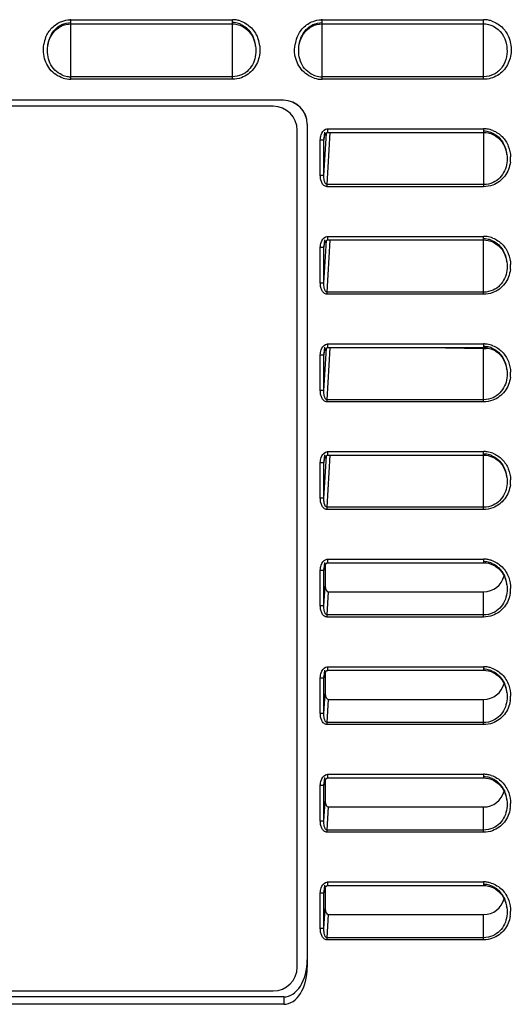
# Model space of a CAD drawing. Header units: millimetres. Extents: x 0 to 1000, y 0 to 850.
# Tile 67 of 80: x 556 to 597, y 376 to 458. Entities that reach past the tile are written whole.
import ezdxf

# ---------------------------------------------------------------- set-up
doc = ezdxf.new("R2010")
doc.units = ezdxf.units.MM
doc.header["$LTSCALE"] = 55.407407
doc.layers.get('0').update_dxf_attribs({"linetype": 'CONTINUOUS'})
doc.layers.add('CONGES', color=7, linetype='CONTINUOUS')
doc.layers.add('DEPOUILLE', color=7, linetype='CONTINUOUS')

msp = doc.modelspace()

# ---------------------------------------------------------------- linework, layer by layer
at = {"color": 7, "linetype": 'CONTINUOUS'}
for p, q in [((577.469, 451.101), (532.469, 451.101)), ((579.469, 379.101), (579.469, 449.101)), ((532.469, 377.101), (577.469, 377.101))]:
    msp.add_line(p, q, dxfattribs=at)
for centre, start, end in [((577.469, 449.101), 0, 90), ((577.469, 379.101), 270, 360)]:
    msp.add_arc(centre, 2, start, end, dxfattribs=at)
for centre in [(595.054, 412.263), (595.054, 403.263), (595.054, 394.263), (595.054, 385.263)]:
    msp.add_ellipse(centre, major_axis=(0, -1.775), ratio=1, start_param=6.283185, end_param=7.598101, dxfattribs=at)
at = {"layer": 'CONGES', "color": 7, "linetype": 'CONTINUOUS'}
for p, q in [((559.912, 457.878), (560.126, 457.944)), ((560.126, 457.944), (560.344, 457.983)), ((560.344, 457.983), (560.554, 457.996)), ((560.554, 457.996), (574.054, 457.996)), ((574.054, 457.996), (574.231, 457.987)), ((574.231, 457.987), (574.451, 457.951)), ((574.451, 457.951), (574.669, 457.888)), ((580.912, 457.878), (581.126, 457.944)), ((581.126, 457.944), (581.344, 457.983)), ((581.344, 457.983), (581.554, 457.996)), ((581.554, 457.996), (595.054, 457.996)), ((595.054, 457.996), (595.231, 457.987)), ((595.231, 457.987), (595.452, 457.951)), ((595.452, 457.951), (595.67, 457.887)), ((558.881, 456.953), (559.008, 457.161)), ((559.008, 457.161), (559.156, 457.35)), ((559.156, 457.35), (559.324, 457.519)), ((559.324, 457.519), (559.507, 457.664)), ((559.507, 457.664), (559.705, 457.784)), ((559.705, 457.784), (559.912, 457.878)), ((574.669, 457.888), (574.88, 457.797)), ((574.88, 457.797), (575.081, 457.678)), ((575.081, 457.678), (575.268, 457.533)), ((575.268, 457.533), (575.439, 457.365)), ((575.439, 457.365), (575.591, 457.174)), ((575.591, 457.174), (575.722, 456.965)), ((579.881, 456.953), (580.008, 457.161)), ((580.008, 457.161), (580.156, 457.35)), ((580.156, 457.35), (580.323, 457.519)), ((580.323, 457.519), (580.507, 457.664)), ((580.507, 457.664), (580.704, 457.784)), ((580.704, 457.784), (580.912, 457.878)), ((595.67, 457.887), (595.881, 457.796)), ((595.881, 457.796), (596.082, 457.677)), ((596.082, 457.677), (596.269, 457.533)), ((596.269, 457.533), (596.44, 457.364)), ((596.44, 457.364), (596.592, 457.173)), ((596.592, 457.173), (596.722, 456.964)), ((558.638, 456.244), (558.694, 456.492)), ((558.694, 456.492), (558.776, 456.729)), ((558.776, 456.729), (558.881, 456.953)), ((575.722, 456.965), (575.829, 456.739)), ((575.829, 456.739), (575.912, 456.498)), ((575.912, 456.498), (575.97, 456.247)), ((579.638, 456.244), (579.694, 456.492)), ((579.694, 456.492), (579.776, 456.729)), ((579.776, 456.729), (579.881, 456.953)), ((596.722, 456.964), (596.83, 456.738)), ((596.83, 456.738), (596.913, 456.498)), ((596.913, 456.498), (596.97, 456.247)), ((558.621, 456.131), (558.638, 456.244)), ((558.621, 456.131), (558.622, 456.138)), ((575.97, 456.247), (575.987, 456.131)), ((575.986, 456.138), (575.987, 456.131)), ((579.621, 456.131), (579.638, 456.244)), ((579.621, 456.131), (579.622, 456.138)), ((596.97, 456.247), (596.987, 456.13)), ((578.317, 451.601), (532.291, 451.601)), ((580.304, 449.601), (580.304, 379.712)), ((580.318, 449.601), (580.318, 379.094)), ((581.904, 448.852), (581.931, 448.875)), ((581.931, 448.875), (581.958, 448.894)), ((581.958, 448.894), (581.988, 448.909)), ((581.988, 448.909), (582.02, 448.919)), ((582.02, 448.919), (582.043, 448.921)), ((582.043, 449.221), (595.054, 449.221)), ((582.043, 448.921), (595.054, 448.921)), ((595.054, 448.921), (595.226, 448.913)), ((595.226, 448.913), (595.448, 448.878)), ((595.448, 448.878), (595.667, 448.816)), ((581.405, 445.315), (581.405, 448.304)), ((581.708, 448.378), (581.71, 448.4)), ((581.71, 448.4), (581.716, 448.442)), ((581.716, 448.442), (581.723, 448.484)), ((581.723, 448.484), (581.731, 448.524)), ((581.731, 448.524), (581.742, 448.563)), ((581.742, 448.563), (581.753, 448.601)), ((581.753, 448.601), (581.766, 448.636)), ((581.766, 448.636), (581.781, 448.671)), ((581.781, 448.671), (581.797, 448.705)), ((581.797, 448.705), (581.815, 448.737)), ((581.815, 448.737), (581.835, 448.769)), ((581.835, 448.769), (581.856, 448.799)), ((581.856, 448.799), (581.879, 448.826)), ((581.879, 448.826), (581.904, 448.852)), ((595.667, 448.816), (595.879, 448.726)), ((595.879, 448.726), (596.082, 448.608)), ((596.082, 448.608), (596.27, 448.465)), ((596.27, 448.465), (596.443, 448.298)), ((596.443, 448.298), (596.596, 448.11)), ((596.596, 448.11), (596.727, 447.902)), ((596.727, 447.902), (596.836, 447.677)), ((596.836, 447.677), (596.919, 447.439)), ((596.919, 447.439), (596.977, 447.19)), ((596.977, 447.19), (596.995, 447.072)), ((596.994, 447.079), (596.995, 447.072)), ((581.856, 439.799), (581.879, 439.826)), ((581.879, 439.826), (581.904, 439.852)), ((581.904, 439.852), (581.931, 439.875)), ((581.931, 439.875), (581.958, 439.894)), ((581.958, 439.894), (581.988, 439.909)), ((581.988, 439.909), (582.02, 439.919)), ((582.02, 439.919), (582.043, 439.921)), ((582.043, 440.221), (595.054, 440.221)), ((582.043, 439.921), (595.054, 439.921)), ((595.054, 439.921), (595.226, 439.913)), ((595.226, 439.913), (595.448, 439.878)), ((595.448, 439.878), (595.667, 439.816)), ((595.667, 439.816), (595.879, 439.726)), ((581.405, 436.315), (581.405, 439.304)), ((581.708, 439.378), (581.71, 439.4)), ((581.71, 439.4), (581.716, 439.442)), ((581.716, 439.442), (581.723, 439.484)), ((581.723, 439.484), (581.731, 439.524)), ((581.731, 439.524), (581.742, 439.563)), ((581.742, 439.563), (581.753, 439.601)), ((581.753, 439.601), (581.766, 439.636)), ((581.766, 439.636), (581.781, 439.671)), ((581.781, 439.671), (581.797, 439.705)), ((581.797, 439.705), (581.815, 439.737)), ((581.815, 439.737), (581.835, 439.769)), ((581.835, 439.769), (581.856, 439.799)), ((595.879, 439.726), (596.082, 439.608)), ((596.082, 439.608), (596.27, 439.465)), ((596.27, 439.465), (596.443, 439.298)), ((596.443, 439.298), (596.596, 439.11)), ((596.596, 439.11), (596.727, 438.902)), ((596.727, 438.902), (596.836, 438.677)), ((596.836, 438.677), (596.919, 438.439)), ((596.919, 438.439), (596.977, 438.19)), ((596.977, 438.19), (596.995, 438.072)), ((596.994, 438.079), (596.995, 438.072)), ((581.815, 430.737), (581.835, 430.769)), ((581.835, 430.769), (581.856, 430.799)), ((581.856, 430.799), (581.879, 430.826)), ((581.879, 430.826), (581.904, 430.852)), ((581.904, 430.852), (581.931, 430.875)), ((581.931, 430.875), (581.958, 430.894)), ((581.958, 430.894), (581.988, 430.909)), ((581.988, 430.909), (582.02, 430.919)), ((582.02, 430.919), (582.043, 430.921)), ((582.043, 431.221), (595.054, 431.221)), ((582.043, 430.921), (595.054, 430.921)), ((590.27, 430.921), (595.054, 430.843)), ((595.054, 430.921), (595.226, 430.913)), ((595.226, 430.913), (595.447, 430.879)), ((595.447, 430.879), (595.667, 430.816)), ((595.667, 430.816), (595.879, 430.726)), ((581.405, 427.315), (581.405, 430.304)), ((581.708, 430.378), (581.71, 430.4)), ((581.71, 430.4), (581.716, 430.442)), ((581.716, 430.442), (581.723, 430.484)), ((581.723, 430.484), (581.731, 430.524)), ((581.731, 430.524), (581.742, 430.563)), ((581.742, 430.563), (581.753, 430.601)), ((581.753, 430.601), (581.766, 430.636)), ((581.766, 430.636), (581.781, 430.671)), ((581.781, 430.671), (581.797, 430.705)), ((581.797, 430.705), (581.815, 430.737)), ((595.879, 430.726), (596.081, 430.609)), ((596.081, 430.609), (596.27, 430.466)), ((596.27, 430.466), (596.442, 430.299)), ((596.442, 430.299), (596.595, 430.11)), ((596.595, 430.11), (596.727, 429.902)), ((596.727, 429.902), (596.835, 429.678)), ((596.835, 429.678), (596.919, 429.439)), ((596.919, 429.439), (596.977, 429.19)), ((596.977, 429.19), (596.995, 429.072)), ((596.994, 429.079), (596.995, 429.072)), ((581.781, 421.671), (581.797, 421.705)), ((581.797, 421.705), (581.815, 421.737)), ((581.815, 421.737), (581.835, 421.769)), ((581.835, 421.769), (581.856, 421.799)), ((581.856, 421.799), (581.879, 421.826)), ((581.879, 421.826), (581.904, 421.852)), ((581.904, 421.852), (581.931, 421.875)), ((581.931, 421.875), (581.958, 421.894)), ((581.958, 421.894), (581.988, 421.909)), ((581.988, 421.909), (582.02, 421.919)), ((582.02, 421.919), (582.043, 421.921)), ((582.043, 422.221), (595.054, 422.221)), ((582.043, 421.921), (595.054, 421.921)), ((595.054, 421.921), (595.226, 421.913)), ((595.226, 421.913), (595.448, 421.878)), ((595.448, 421.878), (595.667, 421.816)), ((595.667, 421.816), (595.879, 421.726)), ((595.879, 421.726), (596.082, 421.608)), ((581.405, 418.315), (581.405, 421.304)), ((581.708, 421.378), (581.71, 421.4)), ((581.71, 421.4), (581.716, 421.442)), ((581.716, 421.442), (581.723, 421.484)), ((581.723, 421.484), (581.731, 421.524)), ((581.731, 421.524), (581.742, 421.563)), ((581.742, 421.563), (581.753, 421.601)), ((581.753, 421.601), (581.766, 421.636)), ((581.766, 421.636), (581.781, 421.671)), ((596.082, 421.608), (596.27, 421.465)), ((596.27, 421.465), (596.443, 421.298)), ((596.443, 421.298), (596.596, 421.11)), ((596.596, 421.11), (596.727, 420.902)), ((596.727, 420.902), (596.836, 420.677)), ((596.836, 420.677), (596.919, 420.439)), ((596.919, 420.439), (596.977, 420.19)), ((596.977, 420.19), (596.995, 420.072)), ((596.994, 420.079), (596.995, 420.072)), ((581.753, 412.601), (581.766, 412.636)), ((581.766, 412.636), (581.781, 412.671)), ((581.781, 412.671), (581.797, 412.705)), ((581.797, 412.705), (581.815, 412.737)), ((581.804, 412.718), (581.804, 410.957)), ((581.815, 412.737), (581.835, 412.769)), ((581.835, 412.769), (581.856, 412.799)), ((581.856, 412.799), (581.879, 412.826)), ((581.879, 412.826), (581.904, 412.852)), ((581.904, 412.852), (581.931, 412.875)), ((581.931, 412.875), (581.958, 412.894)), ((581.958, 412.894), (581.988, 412.909)), ((581.988, 412.909), (582.02, 412.919)), ((582.02, 412.919), (582.043, 412.921)), ((582.043, 413.221), (595.054, 413.221)), ((582.043, 412.921), (595.054, 412.921)), ((595.054, 412.921), (595.231, 412.913)), ((595.231, 412.913), (595.454, 412.877)), ((595.454, 412.877), (595.674, 412.813)), ((595.674, 412.813), (595.887, 412.722)), ((595.887, 412.722), (596.089, 412.604)), ((581.405, 409.315), (581.405, 412.304)), ((581.708, 412.378), (581.71, 412.4)), ((581.71, 412.4), (581.716, 412.442)), ((581.716, 412.442), (581.723, 412.484)), ((581.723, 412.484), (581.731, 412.524)), ((581.731, 412.524), (581.742, 412.563)), ((581.742, 412.563), (581.753, 412.601)), ((596.089, 412.604), (596.277, 412.46)), ((596.277, 412.46), (596.448, 412.292)), ((596.448, 412.292), (596.6, 412.103)), ((596.6, 412.103), (596.73, 411.896)), ((596.73, 411.896), (596.838, 411.672)), ((596.838, 411.672), (596.92, 411.435)), ((596.92, 411.435), (596.977, 411.188)), ((596.977, 411.188), (596.995, 411.071)), ((596.994, 411.079), (596.995, 411.071)), ((582.086, 410.488), (595.054, 410.488)), ((581.742, 403.563), (581.753, 403.601)), ((581.753, 403.601), (581.766, 403.636)), ((581.766, 403.636), (581.781, 403.671)), ((581.781, 403.671), (581.797, 403.705)), ((581.797, 403.705), (581.815, 403.737)), ((581.804, 403.718), (581.804, 401.957)), ((581.815, 403.737), (581.835, 403.769)), ((581.835, 403.769), (581.856, 403.799)), ((581.856, 403.799), (581.879, 403.826)), ((581.879, 403.826), (581.904, 403.852)), ((581.904, 403.852), (581.931, 403.875)), ((581.931, 403.875), (581.958, 403.894)), ((581.958, 403.894), (581.988, 403.909)), ((581.988, 403.909), (582.02, 403.919)), ((582.02, 403.919), (582.043, 403.921)), ((582.043, 404.221), (595.054, 404.221)), ((582.043, 403.921), (595.054, 403.921)), ((595.054, 403.921), (595.231, 403.913)), ((595.231, 403.913), (595.454, 403.877)), ((595.454, 403.877), (595.674, 403.813)), ((595.674, 403.813), (595.887, 403.722)), ((595.887, 403.722), (596.089, 403.604)), ((596.089, 403.604), (596.277, 403.46)), ((581.405, 400.315), (581.405, 403.304)), ((581.708, 403.378), (581.71, 403.4)), ((581.71, 403.4), (581.716, 403.442)), ((581.716, 403.442), (581.723, 403.484)), ((581.723, 403.484), (581.731, 403.524)), ((581.731, 403.524), (581.742, 403.563)), ((596.277, 403.46), (596.448, 403.292)), ((596.448, 403.292), (596.6, 403.103)), ((596.6, 403.103), (596.73, 402.896)), ((596.73, 402.896), (596.838, 402.672)), ((596.838, 402.672), (596.92, 402.435)), ((596.92, 402.435), (596.977, 402.188)), ((596.977, 402.188), (596.995, 402.071)), ((596.994, 402.079), (596.995, 402.071)), ((582.086, 401.488), (595.054, 401.488)), ((581.723, 394.484), (581.731, 394.524)), ((581.731, 394.524), (581.742, 394.563)), ((581.742, 394.563), (581.753, 394.601)), ((581.753, 394.601), (581.766, 394.636)), ((581.766, 394.636), (581.781, 394.671)), ((581.781, 394.671), (581.797, 394.705)), ((581.797, 394.705), (581.815, 394.737)), ((581.804, 394.718), (581.804, 392.957)), ((581.815, 394.737), (581.835, 394.769)), ((581.835, 394.769), (581.856, 394.799)), ((581.856, 394.799), (581.879, 394.826)), ((581.879, 394.826), (581.904, 394.852)), ((581.904, 394.852), (581.931, 394.875)), ((581.931, 394.875), (581.958, 394.894)), ((581.958, 394.894), (581.988, 394.909)), ((581.988, 394.909), (582.02, 394.919)), ((582.02, 394.919), (582.043, 394.921)), ((582.043, 395.221), (595.054, 395.221)), ((582.043, 394.921), (595.054, 394.921)), ((595.054, 394.921), (595.231, 394.913)), ((595.231, 394.913), (595.454, 394.877)), ((595.454, 394.877), (595.674, 394.813)), ((595.674, 394.813), (595.887, 394.722)), ((595.887, 394.722), (596.089, 394.604)), ((596.089, 394.604), (596.277, 394.46)), ((581.405, 391.315), (581.405, 394.304)), ((581.708, 394.378), (581.71, 394.4)), ((581.71, 394.4), (581.716, 394.442)), ((581.716, 394.442), (581.723, 394.484)), ((596.277, 394.46), (596.448, 394.292)), ((596.448, 394.292), (596.6, 394.103)), ((596.6, 394.103), (596.73, 393.896)), ((596.73, 393.896), (596.838, 393.672)), ((596.838, 393.672), (596.92, 393.435)), ((596.92, 393.435), (596.977, 393.188)), ((596.977, 393.188), (596.995, 393.071)), ((596.994, 393.079), (596.995, 393.071)), ((582.086, 392.488), (595.054, 392.488)), ((581.716, 385.442), (581.723, 385.484)), ((581.723, 385.484), (581.731, 385.524)), ((581.731, 385.524), (581.742, 385.563)), ((581.742, 385.563), (581.753, 385.601)), ((581.753, 385.601), (581.766, 385.636)), ((581.766, 385.636), (581.781, 385.671)), ((581.781, 385.671), (581.797, 385.705)), ((581.797, 385.705), (581.815, 385.737)), ((581.804, 385.718), (581.804, 383.957)), ((581.815, 385.737), (581.835, 385.769)), ((581.835, 385.769), (581.856, 385.799)), ((581.856, 385.799), (581.879, 385.826)), ((581.879, 385.826), (581.904, 385.852)), ((581.904, 385.852), (581.931, 385.875)), ((581.931, 385.875), (581.958, 385.894)), ((581.958, 385.894), (581.988, 385.909)), ((581.988, 385.909), (582.02, 385.919)), ((582.02, 385.919), (582.043, 385.921)), ((582.043, 386.221), (595.054, 386.221)), ((582.043, 385.921), (595.054, 385.921)), ((595.054, 385.921), (595.231, 385.913)), ((595.231, 385.913), (595.454, 385.877)), ((595.454, 385.877), (595.674, 385.813)), ((595.674, 385.813), (595.887, 385.722)), ((595.887, 385.722), (596.089, 385.604)), ((596.089, 385.604), (596.277, 385.46)), ((596.277, 385.46), (596.448, 385.292)), ((581.405, 382.315), (581.405, 385.304)), ((581.708, 385.378), (581.71, 385.4)), ((581.71, 385.4), (581.716, 385.442)), ((596.448, 385.292), (596.6, 385.103)), ((596.6, 385.103), (596.73, 384.896)), ((596.73, 384.896), (596.838, 384.672)), ((596.838, 384.672), (596.92, 384.435)), ((596.92, 384.435), (596.977, 384.188)), ((596.977, 384.188), (596.995, 384.071)), ((596.994, 384.079), (596.995, 384.071)), ((582.086, 383.488), (595.054, 383.488)), ((578.346, 376.601), (532.263, 376.601)), ((578.359, 375.983), (532.249, 375.983))]:
    msp.add_line(p, q, dxfattribs=at)
at = {"layer": 'CONGES', "color": 9, "linetype": 'CONTINUOUS'}
for p, q in [((560.554, 458.346), (574.054, 458.346)), ((560.554, 453.359), (560.554, 458.346)), ((574.054, 453.359), (574.054, 458.346)), ((581.554, 458.346), (595.054, 458.346)), ((581.554, 453.359), (581.554, 458.346)), ((595.054, 453.359), (595.054, 458.346)), ((596.986, 456.138), (596.987, 456.13)), ((574.054, 453.569), (560.554, 453.569)), ((574.054, 453.359), (560.554, 453.359)), ((595.054, 453.569), (581.554, 453.569)), ((595.054, 453.359), (581.554, 453.359)), ((580.318, 449.601), (580.304, 449.601)), ((581.755, 448.944), (581.705, 448.304)), ((581.968, 444.555), (582.233, 448.91)), ((582.043, 448.921), (582.043, 449.247)), ((595.054, 449.221), (595.054, 444.376)), ((581.408, 448.304), (581.705, 448.304)), ((581.705, 445.315), (581.92, 448.867)), ((581.705, 445.315), (581.705, 448.304)), ((581.705, 445.315), (581.405, 445.315)), ((595.054, 444.555), (581.968, 444.555)), ((581.968, 444.376), (581.968, 444.555)), ((595.054, 444.376), (581.968, 444.376)), ((581.755, 439.944), (581.705, 439.304)), ((581.705, 436.315), (581.92, 439.867)), ((581.968, 435.555), (582.233, 439.91)), ((582.043, 439.921), (582.043, 440.247)), ((595.054, 435.376), (595.054, 440.221)), ((581.408, 439.304), (581.705, 439.304)), ((581.705, 436.315), (581.705, 439.304)), ((581.705, 436.315), (581.405, 436.315)), ((595.054, 435.555), (581.968, 435.555)), ((581.968, 435.376), (581.968, 435.555)), ((595.054, 435.376), (581.968, 435.376)), ((581.755, 430.944), (581.705, 430.304)), ((581.705, 427.315), (581.92, 430.867)), ((581.968, 426.555), (582.233, 430.91)), ((582.043, 430.921), (582.043, 431.247)), ((595.054, 431.221), (595.054, 430.921)), ((595.054, 426.376), (595.054, 430.843)), ((581.408, 430.304), (581.705, 430.304)), ((581.705, 427.315), (581.705, 430.304)), ((581.705, 427.315), (581.405, 427.315)), ((595.054, 426.555), (581.968, 426.555)), ((581.968, 426.376), (581.968, 426.555)), ((595.054, 426.376), (581.968, 426.376)), ((581.755, 421.944), (581.705, 421.304)), ((581.705, 418.315), (581.92, 421.867)), ((581.968, 417.555), (582.233, 421.91)), ((582.043, 421.921), (582.043, 422.247)), ((595.054, 417.376), (595.054, 422.221)), ((581.408, 421.304), (581.705, 421.304)), ((581.705, 418.315), (581.705, 421.304)), ((581.705, 418.315), (581.405, 418.315)), ((595.054, 417.555), (581.968, 417.555)), ((581.968, 417.376), (581.968, 417.555)), ((595.054, 417.376), (581.968, 417.376)), ((581.755, 412.944), (581.705, 412.304)), ((582.043, 412.921), (582.043, 413.247)), ((595.054, 413.221), (595.054, 412.921)), ((581.408, 412.304), (581.705, 412.304)), ((581.705, 409.315), (581.705, 412.304)), ((581.705, 409.315), (581.804, 410.957)), ((581.968, 408.555), (582.086, 410.488)), ((595.054, 408.376), (595.054, 410.488)), ((581.705, 409.315), (581.405, 409.315)), ((595.054, 408.555), (581.968, 408.555)), ((581.968, 408.376), (581.968, 408.555)), ((595.054, 408.376), (581.968, 408.376)), ((581.755, 403.944), (581.705, 403.304)), ((582.043, 403.921), (582.043, 404.247)), ((595.054, 404.221), (595.054, 403.921)), ((581.408, 403.304), (581.705, 403.304)), ((581.705, 400.315), (581.705, 403.304)), ((581.705, 400.315), (581.804, 401.957)), ((581.968, 399.555), (582.086, 401.488)), ((595.054, 399.376), (595.054, 401.488)), ((581.705, 400.315), (581.405, 400.315)), ((595.054, 399.555), (581.968, 399.555)), ((581.968, 399.376), (581.968, 399.555)), ((595.054, 399.376), (581.968, 399.376)), ((581.755, 394.944), (581.705, 394.304)), ((582.043, 394.921), (582.043, 395.247)), ((595.054, 395.221), (595.054, 394.921)), ((581.408, 394.304), (581.705, 394.304)), ((581.705, 391.315), (581.705, 394.304)), ((581.705, 391.315), (581.804, 392.957)), ((581.968, 390.555), (582.086, 392.488)), ((595.054, 390.376), (595.054, 392.488)), ((581.705, 391.315), (581.405, 391.315)), ((595.054, 390.555), (581.968, 390.555)), ((581.968, 390.376), (581.968, 390.555)), ((595.054, 390.376), (581.968, 390.376)), ((581.755, 385.944), (581.705, 385.304)), ((582.043, 385.921), (582.043, 386.247)), ((595.054, 386.221), (595.054, 385.921)), ((581.408, 385.304), (581.705, 385.304)), ((581.705, 382.315), (581.705, 385.304)), ((581.705, 382.315), (581.804, 383.957)), ((581.968, 381.555), (582.086, 383.488)), ((595.054, 381.376), (595.054, 383.488)), ((581.705, 382.315), (581.405, 382.315)), ((595.054, 381.555), (581.968, 381.555)), ((581.968, 381.376), (581.968, 381.555)), ((595.054, 381.376), (581.968, 381.376)), ((580.304, 379.712), (580.318, 379.094)), ((578.346, 376.601), (578.359, 375.983))]:
    msp.add_line(p, q, dxfattribs=at)
for centre, radius, start, end in [((560.554, 456.195), 2.15, 90.00045, 92.30608), ((574.054, 456.185), 2.16, 81.3577, 89.97806), ((574.052, 456.179), 2.167, 72.12513, 81.35032), ((581.554, 456.195), 2.151, 90.00051, 92.31083), ((595.053, 456.185), 2.16, 81.30175, 89.97743), ((595.052, 456.179), 2.167, 72.00602, 81.29413), ((560.983, 455.842), 2.73, 158.50354, 170.40715), ((573.601, 455.836), 2.755, 7.01546, 18.46157), ((581.985, 455.841), 2.731, 158.63224, 170.55723), ((560.557, 455.576), 2.216, 252.71975, 269.93827), ((581.557, 455.575), 2.216, 252.78306, 269.93911), ((595.054, 447.085), 2.136, 81.94836, 89.98407), ((595.05, 447.069), 2.152, 68.81667, 81.9141), ((583.15, 448.265), 1.446, 175.52022, 178.46484), ((594.652, 446.78), 2.66, 352.68272, 1.7699), ((595.054, 438.085), 2.136, 81.94836, 89.98407), ((595.05, 438.069), 2.152, 68.81667, 81.9141), ((583.15, 439.265), 1.446, 175.52022, 178.46484), ((594.652, 437.78), 2.66, 352.68272, 1.7699), ((595.054, 429.085), 2.136, 81.91202, 89.98342), ((595.05, 429.069), 2.152, 68.7168, 81.87716), ((583.15, 430.265), 1.446, 175.52022, 178.46484), ((594.654, 428.78), 2.659, 352.44767, 1.50105), ((595.054, 420.085), 2.136, 81.94836, 89.98407), ((595.05, 420.069), 2.152, 68.81667, 81.9141), ((583.15, 421.265), 1.446, 175.52022, 178.46484), ((594.652, 419.78), 2.66, 352.68272, 1.7699), ((595.054, 411.084), 2.138, 81.6503, 89.9819), ((595.053, 411.08), 2.142, 72.71009, 81.64384), ((583.15, 412.265), 1.446, 175.52022, 178.46484), ((594.665, 410.78), 2.647, 350.95398, 359.81163), ((595.054, 402.084), 2.138, 81.6503, 89.9819), ((595.053, 402.08), 2.142, 72.71009, 81.64384), ((583.15, 403.265), 1.446, 175.52022, 178.46484), ((594.665, 401.78), 2.647, 350.95398, 359.81163), ((595.054, 393.084), 2.138, 81.6503, 89.9819), ((595.053, 393.08), 2.142, 72.71009, 81.64384), ((583.15, 394.265), 1.446, 175.52022, 178.46484), ((594.665, 392.78), 2.647, 350.95398, 359.81163), ((595.054, 384.084), 2.138, 81.6503, 89.9819), ((595.053, 384.08), 2.142, 72.71009, 81.64384), ((583.15, 385.265), 1.446, 175.52022, 178.46484), ((594.665, 383.78), 2.647, 350.95398, 359.81163)]:
    msp.add_arc(centre, radius, start, end, dxfattribs=at)
at = {"layer": 'CONGES', "color": 7, "linetype": 'CONTINUOUS'}
for centre, radius, start, end in [((574.054, 456.32), 1.783, 80.73842, 89.97391), ((574.05, 456.307), 1.796, 65.54711, 80.68639), ((573.005, 455.759), 3.006, 8.60409, 9.79582), ((573.002, 455.758), 3.008, 7.24187, 8.60402), ((560.557, 455.456), 1.887, 246.6155, 261.1321), ((560.555, 455.451), 1.883, 261.16667, 269.9798), ((581.557, 455.456), 1.887, 246.70345, 261.16437), ((581.555, 455.451), 1.882, 261.19844, 269.98037), ((595.054, 447.202), 1.812, 81.45942, 89.98197), ((595.051, 447.191), 1.822, 67.4663, 81.42171), ((594.186, 446.724), 2.83, 7.19574, 9.76937), ((595.054, 438.202), 1.812, 81.45942, 89.98197), ((595.051, 438.191), 1.822, 67.4663, 81.42171), ((594.186, 437.724), 2.83, 7.19574, 9.76937), ((595.054, 429.202), 1.812, 81.42099, 89.9812), ((595.051, 429.191), 1.823, 67.35987, 81.3826), ((594.186, 428.724), 2.83, 7.19868, 9.70174), ((595.054, 420.202), 1.812, 81.45942, 89.98197), ((595.051, 420.191), 1.822, 67.4663, 81.42171), ((594.186, 419.724), 2.83, 7.19574, 9.76937), ((595.054, 411.201), 1.813, 81.14852, 89.97951), ((595.051, 411.19), 1.824, 66.59548, 81.10515), ((594.18, 410.722), 2.836, 7.23639, 9.55499), ((595.054, 402.201), 1.813, 81.14852, 89.97951), ((595.051, 402.19), 1.824, 66.59548, 81.10515), ((594.18, 401.722), 2.836, 7.23639, 9.55499), ((595.054, 393.201), 1.813, 81.14852, 89.97951), ((595.051, 393.19), 1.824, 66.59548, 81.10515), ((594.18, 392.722), 2.836, 7.23639, 9.55499), ((595.054, 384.201), 1.813, 81.14852, 89.97951), ((595.051, 384.19), 1.824, 66.59548, 81.10515), ((594.18, 383.722), 2.836, 7.23639, 9.55499)]:
    msp.add_arc(centre, radius, start, end, dxfattribs=at)
for centre, major_axis, ratio, start_param, end_param in [((578.304, 449.601), (-2.001, 0), 0.999631, 3.141593, 4.712389), ((578.317, 449.601), (2.001, 0), 0.999631, 0, 1.570796), ((582.105, 410.99), (0.03, 0.502), 0.596874, 1.672253, 3.177846), ((582.105, 401.99), (0.03, 0.502), 0.596874, 1.672253, 3.177846), ((582.105, 392.99), (0.03, 0.502), 0.596874, 1.672253, 3.177846), ((582.105, 383.99), (0.03, 0.502), 0.596874, 1.672253, 3.177846), ((578.304, 379.779), (0.07, -3.178), 0.629229, -0.013836, 1.535863), ((578.317, 379.161), (-0.07, 3.178), 0.629229, -3.155428, -1.60573)]:
    msp.add_ellipse(centre, major_axis=major_axis, ratio=ratio, start_param=start_param, end_param=end_param, dxfattribs=at)
at = {"layer": 'CONGES', "color": 9, "linetype": 'CONTINUOUS'}
for points, knots in [([(558.444, 456.842), (558.564, 457.146), (558.922, 457.717), (559.488, 458.092), (559.794, 458.207)], [0, 0, 0, 0, 0.500464, 1, 1, 1, 1]), ([(574.717, 458.241), (575.066, 458.129), (575.715, 457.715), (576.097, 457.057), (576.214, 456.708)], [0, 0, 0, 0, 0.499359, 1, 1, 1, 1]), ([(579.442, 456.836), (579.562, 457.142), (579.919, 457.715), (580.486, 458.091), (580.793, 458.207)], [0, 0, 0, 0, 0.500467, 1, 1, 1, 1]), ([(595.722, 458.24), (596.033, 458.139), (596.616, 457.788), (596.997, 457.231), (597.128, 456.93)], [0, 0, 0, 0, 0.499511, 1, 1, 1, 1]), ([(597.128, 456.93), (597.29, 456.56), (597.445, 455.735), (597.133, 454.522), (596.278, 453.592), (595.456, 453.359), (595.054, 453.359)], [0, 0, 0, 0, 0.250797, 0.501174, 0.750825, 1, 1, 1, 1]), ([(596.987, 456.13), (597.025, 455.831), (597.015, 455.217), (596.672, 454.351), (595.972, 453.721), (595.357, 453.569), (595.054, 453.569)], [0, 0, 0, 0, 0.24899, 0.499112, 0.749581, 1, 1, 1, 1]), ([(559.898, 453.459), (559.477, 453.591), (558.699, 454.128), (558.347, 454.991), (558.282, 455.429)], [0, 0, 0, 0, 0.499157, 1, 1, 1, 1]), ([(576.318, 455.375), (576.249, 454.964), (575.913, 454.158), (575.201, 453.636), (574.81, 453.493)], [0, 0, 0, 0, 0.500746, 1, 1, 1, 1]), ([(580.901, 453.459), (580.48, 453.589), (579.704, 454.124), (579.35, 454.983), (579.284, 455.419)], [0, 0, 0, 0, 0.499161, 1, 1, 1, 1]), ([(595.828, 449.076), (596.118, 448.964), (596.656, 448.606), (597.001, 448.066), (597.119, 447.777)], [0, 0, 0, 0, 0.499553, 1, 1, 1, 1]), ([(597.291, 446.441), (597.237, 446.024), (596.921, 445.198), (596.207, 444.659), (595.813, 444.513)], [0, 0, 0, 0, 0.500756, 1, 1, 1, 1]), ([(581.968, 444.376), (581.87, 444.376), (581.673, 444.47), (581.511, 444.726), (581.423, 445.014), (581.405, 445.215), (581.405, 445.315)], [0, 0, 0, 0, 0.246599, 0.497004, 0.748384, 1, 1, 1, 1]), ([(581.968, 444.555), (581.833, 444.55), (581.709, 444.935), (581.701, 445.173), (581.705, 445.315)], [0, 0, 0, 0, 0.488086, 1, 1, 1, 1]), ([(595.828, 440.076), (596.118, 439.964), (596.656, 439.606), (597.001, 439.066), (597.119, 438.777)], [0, 0, 0, 0, 0.499553, 1, 1, 1, 1]), ([(597.291, 437.441), (597.237, 437.024), (596.921, 436.198), (596.207, 435.659), (595.813, 435.513)], [0, 0, 0, 0, 0.500756, 1, 1, 1, 1]), ([(581.968, 435.376), (581.87, 435.376), (581.673, 435.47), (581.511, 435.726), (581.423, 436.014), (581.405, 436.215), (581.405, 436.315)], [0, 0, 0, 0, 0.246599, 0.497004, 0.748384, 1, 1, 1, 1]), ([(581.968, 435.555), (581.833, 435.55), (581.709, 435.935), (581.701, 436.173), (581.705, 436.315)], [0, 0, 0, 0, 0.488086, 1, 1, 1, 1]), ([(595.831, 431.075), (596.123, 430.961), (596.662, 430.6), (597.007, 430.056), (597.124, 429.765)], [0, 0, 0, 0, 0.499548, 1, 1, 1, 1]), ([(597.29, 428.431), (597.234, 428.015), (596.916, 427.193), (596.204, 426.658), (595.812, 426.512)], [0, 0, 0, 0, 0.500747, 1, 1, 1, 1]), ([(581.968, 426.376), (581.87, 426.376), (581.673, 426.47), (581.511, 426.726), (581.423, 427.014), (581.405, 427.215), (581.405, 427.315)], [0, 0, 0, 0, 0.246599, 0.497004, 0.748384, 1, 1, 1, 1]), ([(581.968, 426.555), (581.833, 426.55), (581.709, 426.935), (581.701, 427.173), (581.705, 427.315)], [0, 0, 0, 0, 0.488086, 1, 1, 1, 1]), ([(595.828, 422.076), (596.118, 421.964), (596.656, 421.606), (597.001, 421.066), (597.119, 420.777)], [0, 0, 0, 0, 0.499553, 1, 1, 1, 1]), ([(597.291, 419.441), (597.237, 419.024), (596.921, 418.198), (596.207, 417.659), (595.813, 417.513)], [0, 0, 0, 0, 0.500756, 1, 1, 1, 1]), ([(581.968, 417.376), (581.87, 417.376), (581.673, 417.47), (581.511, 417.726), (581.423, 418.014), (581.405, 418.215), (581.405, 418.315)], [0, 0, 0, 0, 0.246599, 0.497004, 0.748384, 1, 1, 1, 1]), ([(581.968, 417.555), (581.833, 417.55), (581.709, 417.935), (581.701, 418.173), (581.705, 418.315)], [0, 0, 0, 0, 0.488086, 1, 1, 1, 1]), ([(595.689, 413.125), (596.026, 413.02), (596.656, 412.634), (597.037, 412.01), (597.157, 411.677)], [0, 0, 0, 0, 0.499407, 1, 1, 1, 1]), ([(597.28, 410.363), (597.215, 409.957), (596.886, 409.162), (596.183, 408.647), (595.798, 408.507)], [0, 0, 0, 0, 0.5007, 1, 1, 1, 1]), ([(581.968, 408.376), (581.87, 408.376), (581.673, 408.47), (581.511, 408.726), (581.423, 409.014), (581.405, 409.215), (581.405, 409.315)], [0, 0, 0, 0, 0.246599, 0.497004, 0.748384, 1, 1, 1, 1]), ([(581.968, 408.555), (581.833, 408.55), (581.709, 408.935), (581.701, 409.173), (581.705, 409.315)], [0, 0, 0, 0, 0.488086, 1, 1, 1, 1]), ([(595.689, 404.125), (596.026, 404.02), (596.656, 403.634), (597.037, 403.01), (597.157, 402.677)], [0, 0, 0, 0, 0.499407, 1, 1, 1, 1]), ([(597.28, 401.363), (597.215, 400.957), (596.886, 400.162), (596.183, 399.647), (595.798, 399.507)], [0, 0, 0, 0, 0.5007, 1, 1, 1, 1]), ([(581.968, 399.376), (581.87, 399.376), (581.673, 399.47), (581.511, 399.726), (581.423, 400.014), (581.405, 400.215), (581.405, 400.315)], [0, 0, 0, 0, 0.246599, 0.497004, 0.748384, 1, 1, 1, 1]), ([(581.968, 399.555), (581.833, 399.55), (581.709, 399.935), (581.701, 400.173), (581.705, 400.315)], [0, 0, 0, 0, 0.488086, 1, 1, 1, 1]), ([(595.689, 395.125), (596.026, 395.02), (596.656, 394.634), (597.037, 394.01), (597.157, 393.677)], [0, 0, 0, 0, 0.499407, 1, 1, 1, 1]), ([(597.28, 392.363), (597.215, 391.957), (596.886, 391.162), (596.183, 390.647), (595.798, 390.507)], [0, 0, 0, 0, 0.5007, 1, 1, 1, 1]), ([(581.968, 390.376), (581.87, 390.376), (581.673, 390.47), (581.511, 390.726), (581.423, 391.014), (581.405, 391.215), (581.405, 391.315)], [0, 0, 0, 0, 0.246599, 0.497004, 0.748384, 1, 1, 1, 1]), ([(581.968, 390.555), (581.833, 390.55), (581.709, 390.935), (581.701, 391.173), (581.705, 391.315)], [0, 0, 0, 0, 0.488086, 1, 1, 1, 1]), ([(595.689, 386.125), (596.026, 386.02), (596.656, 385.634), (597.037, 385.01), (597.157, 384.677)], [0, 0, 0, 0, 0.499407, 1, 1, 1, 1]), ([(597.28, 383.363), (597.215, 382.957), (596.886, 382.162), (596.183, 381.647), (595.798, 381.507)], [0, 0, 0, 0, 0.5007, 1, 1, 1, 1]), ([(581.968, 381.376), (581.87, 381.376), (581.673, 381.47), (581.511, 381.726), (581.423, 382.014), (581.405, 382.215), (581.405, 382.315)], [0, 0, 0, 0, 0.246599, 0.497004, 0.748384, 1, 1, 1, 1]), ([(581.968, 381.555), (581.833, 381.55), (581.709, 381.935), (581.701, 382.173), (581.705, 382.315)], [0, 0, 0, 0, 0.488086, 1, 1, 1, 1])]:
    msp.add_open_spline(points, degree=3, knots=knots, dxfattribs=at)
at = {"layer": 'CONGES', "color": 7, "linetype": 'CONTINUOUS'}
for points in [[(559.792, 457.932), (560.027, 458.043), (560.294, 458.103), (560.554, 458.103)], [(580.79, 457.931), (581.026, 458.043), (581.293, 458.103), (581.554, 458.103)], [(574.828, 453.735), (574.588, 453.627), (574.318, 453.569), (574.054, 453.569)], [(595.843, 444.727), (595.598, 444.615), (595.323, 444.555), (595.054, 444.555)], [(595.843, 435.727), (595.598, 435.615), (595.323, 435.555), (595.054, 435.555)], [(595.841, 426.726), (595.597, 426.615), (595.323, 426.555), (595.054, 426.555)], [(595.843, 417.727), (595.598, 417.615), (595.323, 417.555), (595.054, 417.555)], [(595.827, 408.72), (595.586, 408.613), (595.318, 408.555), (595.054, 408.555)], [(595.827, 399.72), (595.586, 399.613), (595.318, 399.555), (595.054, 399.555)], [(595.827, 390.72), (595.586, 390.613), (595.318, 390.555), (595.054, 390.555)], [(595.827, 381.72), (595.586, 381.613), (595.318, 381.555), (595.054, 381.555)]]:
    msp.add_open_spline(points, degree=3, dxfattribs=at)
at = {"layer": 'CONGES', "color": 9, "linetype": 'CONTINUOUS'}
for points in [[(559.794, 458.207), (560.009, 458.288), (560.239, 458.335), (560.468, 458.344)], [(580.793, 458.207), (581.007, 458.287), (581.238, 458.335), (581.468, 458.344)], [(558.282, 455.429), (558.24, 455.715), (558.244, 456.012), (558.292, 456.297)], [(579.284, 455.419), (579.24, 455.706), (579.243, 456.003), (579.291, 456.289)], [(576.335, 456.172), (576.367, 455.908), (576.362, 455.637), (576.318, 455.375)], [(574.81, 453.493), (574.57, 453.406), (574.31, 453.359), (574.054, 453.359)], [(581.476, 448.717), (581.543, 448.903), (581.672, 449.092), (581.85, 449.176)], [(581.85, 449.176), (581.91, 449.205), (581.977, 449.221), (582.043, 449.221)], [(581.405, 448.304), (581.405, 448.444), (581.429, 448.585), (581.476, 448.717)], [(597.119, 447.777), (597.237, 447.489), (597.302, 447.174), (597.311, 446.862)], [(595.813, 444.513), (595.572, 444.423), (595.311, 444.376), (595.054, 444.376)], [(581.476, 439.717), (581.543, 439.903), (581.672, 440.092), (581.85, 440.176)], [(581.85, 440.176), (581.91, 440.205), (581.977, 440.221), (582.043, 440.221)], [(581.405, 439.304), (581.405, 439.444), (581.429, 439.585), (581.476, 439.717)], [(597.119, 438.777), (597.237, 438.489), (597.302, 438.174), (597.311, 437.862)], [(595.813, 435.513), (595.572, 435.423), (595.311, 435.376), (595.054, 435.376)], [(581.476, 430.717), (581.543, 430.903), (581.672, 431.092), (581.85, 431.176)], [(581.85, 431.176), (581.91, 431.205), (581.977, 431.221), (582.043, 431.221)], [(581.405, 430.304), (581.405, 430.444), (581.429, 430.585), (581.476, 430.717)], [(597.124, 429.765), (597.24, 429.476), (597.304, 429.161), (597.312, 428.85)], [(595.812, 426.512), (595.571, 426.423), (595.311, 426.376), (595.054, 426.376)], [(581.405, 421.304), (581.405, 421.444), (581.429, 421.585), (581.476, 421.717)], [(581.476, 421.717), (581.543, 421.903), (581.672, 422.092), (581.85, 422.176)], [(581.85, 422.176), (581.91, 422.205), (581.977, 422.221), (582.043, 422.221)], [(597.119, 420.777), (597.237, 420.489), (597.302, 420.174), (597.311, 419.862)], [(595.813, 417.513), (595.572, 417.423), (595.311, 417.376), (595.054, 417.376)], [(581.405, 412.304), (581.405, 412.444), (581.429, 412.585), (581.476, 412.717)], [(581.476, 412.717), (581.543, 412.903), (581.672, 413.092), (581.85, 413.176)], [(581.85, 413.176), (581.91, 413.205), (581.977, 413.221), (582.043, 413.221)], [(597.157, 411.677), (597.261, 411.389), (597.314, 411.077), (597.313, 410.771)], [(595.798, 408.507), (595.561, 408.421), (595.306, 408.376), (595.054, 408.376)], [(581.405, 403.304), (581.405, 403.444), (581.429, 403.585), (581.476, 403.717)], [(581.476, 403.717), (581.543, 403.903), (581.672, 404.092), (581.85, 404.176)], [(581.85, 404.176), (581.91, 404.205), (581.977, 404.221), (582.043, 404.221)], [(597.157, 402.677), (597.261, 402.389), (597.314, 402.077), (597.313, 401.771)], [(595.798, 399.507), (595.561, 399.421), (595.306, 399.376), (595.054, 399.376)], [(581.405, 394.304), (581.405, 394.444), (581.429, 394.585), (581.476, 394.717)], [(581.476, 394.717), (581.543, 394.903), (581.672, 395.092), (581.85, 395.176)], [(581.85, 395.176), (581.91, 395.205), (581.977, 395.221), (582.043, 395.221)], [(597.157, 393.677), (597.261, 393.389), (597.314, 393.077), (597.313, 392.771)], [(595.798, 390.507), (595.561, 390.421), (595.306, 390.376), (595.054, 390.376)], [(581.405, 385.304), (581.405, 385.444), (581.429, 385.585), (581.476, 385.717)], [(581.476, 385.717), (581.543, 385.903), (581.672, 386.092), (581.85, 386.176)], [(581.85, 386.176), (581.91, 386.205), (581.977, 386.221), (582.043, 386.221)], [(597.157, 384.677), (597.261, 384.389), (597.314, 384.077), (597.313, 383.771)], [(595.798, 381.507), (595.561, 381.421), (595.306, 381.376), (595.054, 381.376)]]:
    msp.add_open_spline(points, degree=3, dxfattribs=at)
at = {"layer": 'CONGES', "color": 7, "linetype": 'CONTINUOUS'}
for points, knots in [([(574.793, 457.942), (575.113, 457.797), (575.67, 457.3), (575.907, 456.616), (575.967, 456.27)], [0, 0, 0, 0, 0.500626, 1, 1, 1, 1]), ([(558.622, 456.138), (558.669, 456.503), (558.887, 457.232), (559.458, 457.774), (559.792, 457.932)], [0, 0, 0, 0, 0.499602, 1, 1, 1, 1]), ([(579.622, 456.138), (579.669, 456.503), (579.887, 457.232), (580.457, 457.773), (580.79, 457.931)], [0, 0, 0, 0, 0.499599, 1, 1, 1, 1]), ([(559.808, 453.723), (559.587, 453.819), (559.179, 454.099), (558.637, 454.904), (558.563, 455.662), (558.621, 456.131)], [0, 0, 0, 0, 0.252116, 0.504103, 1, 1, 1, 1]), ([(575.987, 456.131), (576.045, 455.666), (575.974, 454.917), (575.444, 454.115), (575.045, 453.833), (574.828, 453.735)], [0, 0, 0, 0, 0.496264, 0.748036, 1, 1, 1, 1]), ([(580.81, 453.722), (580.59, 453.817), (580.181, 454.097), (579.637, 454.903), (579.563, 455.661), (579.621, 456.131)], [0, 0, 0, 0, 0.252114, 0.5041, 1, 1, 1, 1]), ([(595.749, 448.875), (596.079, 448.738), (596.663, 448.251), (596.915, 447.556), (596.975, 447.204)], [0, 0, 0, 0, 0.500235, 1, 1, 1, 1]), ([(596.995, 447.072), (597.051, 446.616), (596.973, 445.88), (596.446, 445.1), (596.054, 444.824), (595.843, 444.727)], [0, 0, 0, 0, 0.496608, 0.748252, 1, 1, 1, 1]), ([(595.749, 439.875), (596.079, 439.738), (596.663, 439.251), (596.915, 438.556), (596.975, 438.204)], [0, 0, 0, 0, 0.500235, 1, 1, 1, 1]), ([(596.995, 438.072), (597.051, 437.616), (596.973, 436.88), (596.446, 436.1), (596.054, 435.824), (595.843, 435.727)], [0, 0, 0, 0, 0.496608, 0.748252, 1, 1, 1, 1]), ([(595.752, 430.873), (596.082, 430.736), (596.665, 430.248), (596.916, 429.553), (596.976, 429.201)], [0, 0, 0, 0, 0.500238, 1, 1, 1, 1]), ([(596.995, 429.072), (597.051, 428.616), (596.973, 427.879), (596.445, 427.099), (596.053, 426.823), (595.841, 426.726)], [0, 0, 0, 0, 0.496603, 0.74825, 1, 1, 1, 1]), ([(595.749, 421.875), (596.079, 421.738), (596.663, 421.251), (596.915, 420.556), (596.975, 420.204)], [0, 0, 0, 0, 0.500235, 1, 1, 1, 1]), ([(596.995, 420.072), (597.051, 419.616), (596.973, 418.88), (596.446, 418.1), (596.054, 417.824), (595.843, 417.727)], [0, 0, 0, 0, 0.496608, 0.748252, 1, 1, 1, 1]), ([(595.775, 412.864), (596.1, 412.723), (596.672, 412.233), (596.918, 411.542), (596.977, 411.193)], [0, 0, 0, 0, 0.500274, 1, 1, 1, 1]), ([(596.995, 411.071), (597.052, 410.613), (596.972, 409.872), (596.437, 409.09), (596.041, 408.815), (595.827, 408.72)], [0, 0, 0, 0, 0.496574, 0.748239, 1, 1, 1, 1]), ([(595.775, 403.864), (596.1, 403.723), (596.672, 403.233), (596.918, 402.542), (596.977, 402.193)], [0, 0, 0, 0, 0.500274, 1, 1, 1, 1]), ([(596.995, 402.071), (597.052, 401.613), (596.972, 400.872), (596.437, 400.09), (596.041, 399.815), (595.827, 399.72)], [0, 0, 0, 0, 0.496574, 0.748239, 1, 1, 1, 1]), ([(595.775, 394.864), (596.1, 394.723), (596.672, 394.233), (596.918, 393.542), (596.977, 393.193)], [0, 0, 0, 0, 0.500274, 1, 1, 1, 1]), ([(596.995, 393.071), (597.052, 392.613), (596.972, 391.872), (596.437, 391.09), (596.041, 390.815), (595.827, 390.72)], [0, 0, 0, 0, 0.496574, 0.748239, 1, 1, 1, 1]), ([(595.775, 385.864), (596.1, 385.723), (596.672, 385.233), (596.918, 384.542), (596.977, 384.193)], [0, 0, 0, 0, 0.500274, 1, 1, 1, 1]), ([(596.995, 384.071), (597.052, 383.613), (596.972, 382.872), (596.437, 382.09), (596.041, 381.815), (595.827, 381.72)], [0, 0, 0, 0, 0.496574, 0.748239, 1, 1, 1, 1])]:
    msp.add_open_spline(points, degree=3, knots=knots, dxfattribs=at)
at = {"layer": 'DEPOUILLE', "color": 7, "linetype": 'CONTINUOUS'}
for centre, radius, start, end in [((595.078, 432.343), 1.5, 269.08413, 276.85316), ((595.076, 432.362), 1.52, 276.84064, 282.92926)]:
    msp.add_arc(centre, radius, start, end, dxfattribs=at)

doc.saveas('drawing.dxf')
